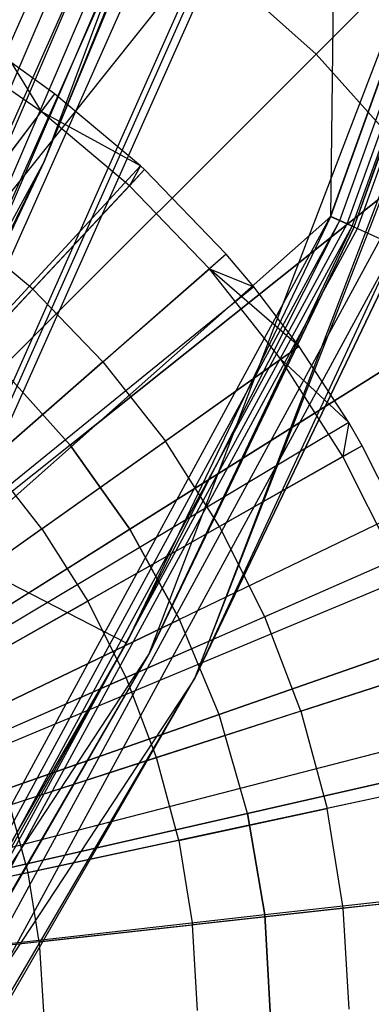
# Model space of a CAD drawing. Extents: x 0.2 to 44.2, y -21.9 to 24.
# Tile 110 of 239: x 37.4 to 38.1, y -8.6 to -6.7. Entities that reach past the tile are written whole.
import ezdxf

# ---------------------------------------------------------------- set-up
doc = ezdxf.new("R2010")
doc.units = 0
doc.header["$LTSCALE"] = 2.54
doc.layers.get('0').update_dxf_attribs({"color": 13, "linetype": 'CONTINUOUS'})

# ---------------------------------------------------------------- blocks, each defined once
blk = doc.blocks.new('GRUPUJ_2')
at = {"color": 0}
for p, q in [((33.4899, 11.3319, 18.6744), (33.3053, 11.4581, 18.6744)), ((33.4899, 11.3319, 18.6744), (33.3053, 11.4581, 18.6744)), ((33.5159, 11.3661, 18.6542), (33.432, 11.4269, 18.6542)), ((33.432, 11.4269, 18.6542), (33.4899, 11.3319, 18.6744)), ((33.432, 11.4269, 18.6542), (33.4899, 11.3319, 18.6744)), ((33.5159, 11.3661, 18.6542), (33.432, 11.4269, 18.6542)), ((33.5159, 11.3661, 18.6542), (32.4024, 9.9013, 19.2042)), ((33.5159, 11.3661, 18.6542), (32.4024, 9.9013, 19.2042)), ((33.5159, 11.3661, 18.6542), (33.4899, 11.3319, 18.6744)), ((33.5159, 11.3661, 18.6542), (33.4899, 11.3319, 18.6744)), ((33.6826, 11.2262, 18.6542), (33.5159, 11.3661, 18.6542)), ((33.6826, 11.2262, 18.6542), (33.5159, 11.3661, 18.6542)), ((33.4899, 11.3319, 18.6744), (33.3238, 11.1135, 18.7944)), ((33.4899, 11.3319, 18.6744), (33.3238, 11.1135, 18.7944)), ((33.6826, 11.2262, 18.6542), (33.4899, 11.3319, 18.6744)), ((33.6608, 11.1878, 18.6744), (33.4899, 11.3319, 18.6744)), ((33.6826, 11.2262, 18.6542), (33.4899, 11.3319, 18.6744)), ((33.6608, 11.1878, 18.6744), (33.4899, 11.3319, 18.6744)), ((33.6826, 11.2262, 18.6542), (32.4328, 9.8758, 19.2042)), ((33.6826, 11.2262, 18.6542), (32.4328, 9.8758, 19.2042)), ((33.6826, 11.2262, 18.6542), (33.6608, 11.1878, 18.6744)), ((33.6826, 11.2262, 18.6542), (33.6608, 11.1878, 18.6744)), ((33.6901, 11.2192, 18.6542), (33.6826, 11.2262, 18.6542)), ((33.6901, 11.2192, 18.6542), (33.6826, 11.2262, 18.6542)), ((33.6901, 11.2192, 18.6542), (32.4328, 9.8758, 19.2042)), ((33.6901, 11.2192, 18.6542), (32.4328, 9.8758, 19.2042)), ((33.6901, 11.2192, 18.6542), (33.6608, 11.1878, 18.6744)), ((33.6901, 11.2192, 18.6542), (33.6608, 11.1878, 18.6744)), ((33.8486, 11.0554, 18.6542), (33.6901, 11.2192, 18.6542)), ((33.8486, 11.0554, 18.6542), (33.6901, 11.2192, 18.6542)), ((33.6608, 11.1878, 18.6744), (33.4735, 10.9872, 18.7944)), ((33.6608, 11.1878, 18.6744), (33.4735, 10.9872, 18.7944)), ((33.6608, 11.1878, 18.6744), (33.8163, 11.0271, 18.6744)), ((33.6608, 11.1878, 18.6744), (33.8163, 11.0271, 18.6744)), ((33.4735, 10.9872, 18.7944), (33.3238, 11.1135, 18.7944)), ((33.4735, 10.9872, 18.7944), (33.3238, 11.1135, 18.7944)), ((33.8486, 11.0554, 18.6542), (32.463, 9.8447, 19.2042)), ((33.8486, 11.0554, 18.6542), (32.463, 9.8447, 19.2042)), ((33.8486, 11.0554, 18.6542), (33.8163, 11.0271, 18.6744)), ((33.8486, 11.0554, 18.6542), (33.8163, 11.0271, 18.6744)), ((33.902, 10.9919, 18.6542), (33.8486, 11.0554, 18.6542)), ((33.902, 10.9919, 18.6542), (33.8486, 11.0554, 18.6542)), ((33.6096, 10.8465, 18.7944), (33.8163, 11.0271, 18.6744)), ((33.6096, 10.8465, 18.7944), (33.8163, 11.0271, 18.6744)), ((33.9897, 10.8763, 18.6542), (33.8163, 11.0271, 18.6744)), ((33.8163, 11.0271, 18.6744), (33.902, 10.9919, 18.6542)), ((33.9547, 10.8515, 18.6744), (33.8163, 11.0271, 18.6744)), ((33.9547, 10.8515, 18.6744), (33.8163, 11.0271, 18.6744)), ((33.9897, 10.8763, 18.6542), (33.8163, 11.0271, 18.6744)), ((33.8163, 11.0271, 18.6744), (33.902, 10.9919, 18.6542)), ((33.902, 10.9919, 18.6542), (32.4727, 9.8331, 19.2042)), ((33.902, 10.9919, 18.6542), (32.4727, 9.8331, 19.2042)), ((33.4735, 10.9872, 18.7944), (33.273, 10.7726, 18.9061)), ((33.4735, 10.9872, 18.7944), (33.273, 10.7726, 18.9061)), ((33.6096, 10.8465, 18.7944), (33.4735, 10.9872, 18.7944)), ((33.6096, 10.8465, 18.7944), (33.4735, 10.9872, 18.7944)), ((33.9897, 10.8763, 18.6542), (33.902, 10.9919, 18.6542)), ((33.9897, 10.8763, 18.6542), (33.902, 10.9919, 18.6542)), ((33.9897, 10.8763, 18.6542), (32.4887, 9.8121, 19.2042)), ((33.9897, 10.8763, 18.6542), (32.4887, 9.8121, 19.2042)), ((33.9897, 10.8763, 18.6542), (33.9547, 10.8515, 18.6744)), ((33.9897, 10.8763, 18.6542), (33.9547, 10.8515, 18.6744)), ((34.0859, 10.7288, 18.6542), (33.9897, 10.8763, 18.6542)), ((34.0859, 10.7288, 18.6542), (33.9897, 10.8763, 18.6542)), ((33.6096, 10.8465, 18.7944), (33.3884, 10.6533, 18.9061)), ((33.6096, 10.8465, 18.7944), (33.3884, 10.6533, 18.9061)), ((33.6096, 10.8465, 18.7944), (33.7308, 10.6928, 18.7944)), ((33.6096, 10.8465, 18.7944), (33.7308, 10.6928, 18.7944)), ((33.9547, 10.8515, 18.6744), (33.7308, 10.6928, 18.7944)), ((33.9547, 10.8515, 18.6744), (33.7308, 10.6928, 18.7944)), ((34.0859, 10.7288, 18.6542), (33.9547, 10.8515, 18.6744)), ((34.0746, 10.6628, 18.6744), (33.9547, 10.8515, 18.6744)), ((34.0746, 10.6628, 18.6744), (33.9547, 10.8515, 18.6744)), ((34.0859, 10.7288, 18.6542), (33.9547, 10.8515, 18.6744)), ((34.0859, 10.7288, 18.6542), (32.5063, 9.7852, 19.2042)), ((34.0859, 10.7288, 18.6542), (32.5063, 9.7852, 19.2042)), ((34.0859, 10.7288, 18.6542), (34.0746, 10.6628, 18.6744)), ((34.0859, 10.7288, 18.6542), (34.0746, 10.6628, 18.6744)), ((34.1119, 10.684, 18.6542), (34.0859, 10.7288, 18.6542)), ((34.1119, 10.684, 18.6542), (34.0859, 10.7288, 18.6542)), ((33.4912, 10.5229, 18.9061), (33.7308, 10.6928, 18.7944)), ((33.4912, 10.5229, 18.9061), (33.7308, 10.6928, 18.7944)), ((33.8358, 10.5275, 18.7944), (33.7308, 10.6928, 18.7944)), ((33.8358, 10.5275, 18.7944), (33.7308, 10.6928, 18.7944)), ((34.1119, 10.684, 18.6542), (32.511, 9.777, 19.2042)), ((34.1119, 10.684, 18.6542), (32.511, 9.777, 19.2042)), ((34.1119, 10.684, 18.6542), (34.0746, 10.6628, 18.6744)), ((34.1119, 10.684, 18.6542), (34.0746, 10.6628, 18.6744)), ((34.2141, 10.4802, 18.6542), (34.1119, 10.684, 18.6542)), ((34.2141, 10.4802, 18.6542), (34.1119, 10.684, 18.6542)), ((33.4912, 10.5229, 18.9061), (33.3884, 10.6533, 18.9061)), ((33.4912, 10.5229, 18.9061), (33.3884, 10.6533, 18.9061)), ((34.0746, 10.6628, 18.6744), (33.8358, 10.5275, 18.7944)), ((34.0746, 10.6628, 18.6744), (33.8358, 10.5275, 18.7944)), ((34.1748, 10.463, 18.6744), (34.0746, 10.6628, 18.6744)), ((34.1748, 10.463, 18.6744), (34.0746, 10.6628, 18.6744)), ((33.4912, 10.5229, 18.9061), (33.2474, 10.35, 19.0029)), ((33.4912, 10.5229, 18.9061), (33.2474, 10.35, 19.0029)), ((33.4912, 10.5229, 18.9061), (33.5802, 10.3827, 18.9061)), ((33.4912, 10.5229, 18.9061), (33.5802, 10.3827, 18.9061)), ((33.8358, 10.5275, 18.7944), (33.5802, 10.3827, 18.9061)), ((33.8358, 10.5275, 18.7944), (33.5802, 10.3827, 18.9061)), ((33.9235, 10.3525, 18.7944), (33.8358, 10.5275, 18.7944)), ((33.9235, 10.3525, 18.7944), (33.8358, 10.5275, 18.7944)), ((34.2141, 10.4802, 18.6542), (32.5296, 9.7399, 19.2042)), ((34.2141, 10.4802, 18.6542), (32.5296, 9.7399, 19.2042)), ((34.1748, 10.463, 18.6744), (33.9235, 10.3525, 18.7944)), ((34.1748, 10.463, 18.6744), (33.9235, 10.3525, 18.7944)), ((34.2304, 10.4421, 18.6542), (32.5326, 9.7329, 19.2042)), ((34.2304, 10.4421, 18.6542), (32.5326, 9.7329, 19.2042)), ((33.3202, 10.2354, 19.0029), (33.5802, 10.3827, 18.9061)), ((33.3202, 10.2354, 19.0029), (33.5802, 10.3827, 18.9061)), ((33.6546, 10.2343, 18.9061), (33.5802, 10.3827, 18.9061)), ((33.6546, 10.2343, 18.9061), (33.5802, 10.3827, 18.9061)), ((33.9235, 10.3525, 18.7944), (33.6546, 10.2343, 18.9061)), ((33.9235, 10.3525, 18.7944), (33.6546, 10.2343, 18.9061)), ((33.9931, 10.1696, 18.7944), (33.9235, 10.3525, 18.7944)), ((33.9931, 10.1696, 18.7944), (33.9235, 10.3525, 18.7944)), ((34.2951, 10.2672, 18.6542), (32.5444, 9.7011, 19.2042)), ((34.2951, 10.2672, 18.6542), (32.5444, 9.7011, 19.2042)), ((33.9931, 10.1696, 18.7944), (34.2543, 10.254, 18.6744)), ((33.9931, 10.1696, 18.7944), (34.2543, 10.254, 18.6744)), ((33.6546, 10.2343, 18.9061), (33.381, 10.1141, 19.0029)), ((33.6546, 10.2343, 18.9061), (33.381, 10.1141, 19.0029)), ((33.7136, 10.0792, 18.9061), (33.6546, 10.2343, 18.9061)), ((33.7136, 10.0792, 18.9061), (33.6546, 10.2343, 18.9061)), ((33.9931, 10.1696, 18.7944), (33.7136, 10.0792, 18.9061)), ((33.9931, 10.1696, 18.7944), (33.7136, 10.0792, 18.9061)), ((33.9931, 10.1696, 18.7944), (34.0439, 9.9805, 18.7944)), ((33.9931, 10.1696, 18.7944), (34.0439, 9.9805, 18.7944)), ((34.3327, 10.1378, 18.6542), (32.5512, 9.6775, 19.2042)), ((34.3327, 10.1378, 18.6542), (32.5512, 9.6775, 19.2042)), ((33.7136, 10.0792, 18.9061), (33.4293, 9.9872, 19.0029)), ((33.7136, 10.0792, 18.9061), (33.4293, 9.9872, 19.0029)), ((33.7567, 9.9188, 18.9061), (33.7136, 10.0792, 18.9061)), ((33.7567, 9.9188, 18.9061), (33.7136, 10.0792, 18.9061)), ((34.3542, 10.0471, 18.6542), (32.5551, 9.661, 19.2042)), ((34.3542, 10.0471, 18.6542), (32.5551, 9.661, 19.2042)), ((34.3122, 10.0381, 18.6744), (34.0439, 9.9805, 18.7944)), ((34.3122, 10.0381, 18.6744), (34.0439, 9.9805, 18.7944)), ((33.4645, 9.8561, 19.0029), (33.4293, 9.9872, 19.0029)), ((33.4645, 9.8561, 19.0029), (33.4293, 9.9872, 19.0029)), ((33.7567, 9.9188, 18.9061), (34.0439, 9.9805, 18.7944)), ((33.7567, 9.9188, 18.9061), (34.0439, 9.9805, 18.7944)), ((34.0752, 9.7872, 18.7944), (34.0439, 9.9805, 18.7944)), ((34.0752, 9.7872, 18.7944), (34.0439, 9.9805, 18.7944)), ((33.7567, 9.9188, 18.9061), (33.4645, 9.8561, 19.0029)), ((33.7567, 9.9188, 18.9061), (33.4645, 9.8561, 19.0029)), ((33.7567, 9.9188, 18.9061), (33.7832, 9.7549, 18.9061)), ((33.7567, 9.9188, 18.9061), (33.7832, 9.7549, 18.9061)), ((33.4645, 9.8561, 19.0029), (33.1669, 9.7923, 19.0849)), ((33.4645, 9.8561, 19.0029), (33.1669, 9.7923, 19.0849)), ((33.4862, 9.7221, 19.0029), (33.4645, 9.8561, 19.0029)), ((33.4862, 9.7221, 19.0029), (33.4645, 9.8561, 19.0029)), ((34.3907, 9.8221, 18.6542), (32.5618, 9.62, 19.2042)), ((34.3907, 9.8221, 18.6542), (32.5618, 9.62, 19.2042)), ((34.348, 9.8174, 18.6744), (34.0752, 9.7872, 18.7944)), ((34.348, 9.8174, 18.6744), (34.0752, 9.7872, 18.7944)), ((34.0752, 9.7872, 18.7944), (33.7832, 9.7549, 18.9061)), ((34.0752, 9.7872, 18.7944), (33.7832, 9.7549, 18.9061)), ((34.0868, 9.5918, 18.7944), (34.0752, 9.7872, 18.7944)), ((34.0868, 9.5918, 18.7944), (34.0752, 9.7872, 18.7944)), ((33.4862, 9.7221, 19.0029), (33.7832, 9.7549, 18.9061)), ((33.4862, 9.7221, 19.0029), (33.7832, 9.7549, 18.9061)), ((33.7931, 9.5892, 18.9061), (33.7832, 9.7549, 18.9061)), ((33.7931, 9.5892, 18.9061), (33.7832, 9.7549, 18.9061)), ((33.4862, 9.7221, 19.0029), (33.1837, 9.6887, 19.0849)), ((33.4862, 9.7221, 19.0029), (33.1837, 9.6887, 19.0849)), ((33.4862, 9.7221, 19.0029), (33.4943, 9.5866, 19.0029)), ((33.4862, 9.7221, 19.0029), (33.4943, 9.5866, 19.0029))]:
    blk.add_line(p, q, dxfattribs=at)
blk = doc.blocks.new('KARO-10934_STL')
at = {"color": 0}
for p, q in [((37.6702, -7.9348, 124.285), (39.0139, -4.4205, 124.285)), ((37.6702, -7.9348, 124.285), (39.0139, -4.4205, 124.285)), ((38.0677, -7.1058, 126.1525), (39.0139, -4.4205, 124.285)), ((38.0677, -7.1058, 126.1525), (39.0139, -4.4205, 124.285)), ((39.1106, -4.4459, 124.285), (37.7592, -7.9804, 124.285)), ((39.1106, -4.4459, 124.285), (37.7592, -7.9804, 124.285)), ((38.0223, -7.0855, 126.3025), (38.9183, -4.585, 126.3025)), ((38.0223, -7.0855, 126.3025), (38.9183, -4.585, 126.3025)), ((38.0229, -7.0858, 126.2025), (38.919, -4.5852, 126.2025)), ((38.0229, -7.0858, 126.2025), (38.919, -4.5852, 126.2025)), ((38.0401, -7.0935, 126.1984), (38.9371, -4.5901, 126.1984)), ((38.0401, -7.0935, 126.1984), (38.9371, -4.5901, 126.1984)), ((38.0546, -7.1, 126.1875), (38.9524, -4.5943, 126.1875)), ((38.0546, -7.1, 126.1875), (38.9524, -4.5943, 126.1875)), ((38.0643, -7.1043, 126.1714), (38.9626, -4.5971, 126.1714)), ((38.0643, -7.1043, 126.1714), (38.9626, -4.5971, 126.1714)), ((38.0677, -7.1058, 126.1525), (38.9662, -4.5981, 126.1525)), ((38.0677, -7.1058, 126.1525), (38.9662, -4.5981, 126.1525)), ((38.0746, -7.1089, 126.291), (38.9735, -4.6001, 126.291)), ((38.0746, -7.1089, 126.291), (38.9735, -4.6001, 126.291)), ((37.7592, -7.9804, 124.285), (39.0627, -4.6245, 126.1525)), ((37.7592, -7.9804, 124.285), (39.0627, -4.6245, 126.1525)), ((38.305, -4.7331, 125.9495), (37.4673, -6.979, 124.3996)), ((38.305, -4.7331, 125.9495), (37.4673, -6.979, 124.3996)), ((38.305, -4.7331, 125.9495), (37.4673, -6.979, 125.9495)), ((38.305, -4.7331, 125.9495), (37.4673, -6.979, 125.9495)), ((37.846, -5.8, 124.2995), (37.1788, -7.3546, 124.2995)), ((37.846, -5.8, 124.2995), (37.1788, -7.3546, 124.2995)), ((37.2132, -7.3714, 124.3072), (37.8819, -5.8133, 124.3072)), ((37.2132, -7.3714, 124.3072), (37.8819, -5.8133, 124.3072)), ((37.2423, -7.3857, 124.3288), (37.9123, -5.8246, 124.3288)), ((37.2423, -7.3857, 124.3288), (37.9123, -5.8246, 124.3288)), ((37.2618, -7.3953, 124.3613), (37.9326, -5.8321, 124.3613)), ((37.2618, -7.3953, 124.3613), (37.9326, -5.8321, 124.3613)), ((37.9326, -5.8321, 124.3613), (37.4673, -6.979, 124.3996)), ((37.9326, -5.8321, 124.3613), (37.4673, -6.979, 124.3996)), ((37.4673, -6.979, 124.3996), (37.9397, -5.8347, 124.3996)), ((37.4673, -6.979, 124.3996), (37.9397, -5.8347, 124.3996)), ((37.7558, -5.9535, 125.8858), (37.0209, -7.6021, 125.8858)), ((37.7558, -5.9535, 125.8858), (37.0209, -7.6021, 125.8858)), ((37.8188, -5.9776, 125.8986), (37.0809, -7.6328, 125.8986)), ((37.8188, -5.9776, 125.8986), (37.0809, -7.6328, 125.8986)), ((37.1335, -7.6598, 125.9335), (37.874, -5.9987, 125.9335)), ((37.1335, -7.6598, 125.9335), (37.874, -5.9987, 125.9335)), ((37.1724, -7.6797, 125.9865), (37.9149, -6.0143, 125.9865)), ((37.1724, -7.6797, 125.9865), (37.9149, -6.0143, 125.9865)), ((37.2636, -7.7264, 126.1649), (38.0106, -6.0509, 126.1649)), ((37.2636, -7.7264, 126.1649), (38.0106, -6.0509, 126.1649)), ((38.0202, -6.0546, 126.1818), (37.2728, -7.7311, 126.1818)), ((38.0202, -6.0546, 126.1818), (37.2728, -7.7311, 126.1818)), ((37.2868, -7.7383, 126.1937), (38.0349, -6.0602, 126.1937)), ((37.2868, -7.7383, 126.1937), (38.0349, -6.0602, 126.1937)), ((38.0229, -7.0858, 126.2025), (38.0349, -6.0602, 126.1937)), ((38.0229, -7.0858, 126.2025), (38.0349, -6.0602, 126.1937)), ((37.4673, -6.979, 125.9495), (36.3186, -9.0828, 125.9495)), ((37.4673, -6.979, 125.9495), (36.3186, -9.0828, 125.9495)), ((37.4673, -6.979, 124.3996), (37.2618, -7.3953, 124.3613)), ((37.4673, -6.979, 124.3996), (37.2618, -7.3953, 124.3613)), ((37.4673, -6.979, 125.9495), (37.2686, -7.3986, 124.3996)), ((37.2686, -7.3986, 124.3996), (37.4673, -6.979, 124.3996)), ((37.4673, -6.979, 125.9495), (37.2686, -7.3986, 124.3996)), ((37.2686, -7.3986, 124.3996), (37.4673, -6.979, 124.3996)), ((37.4673, -6.979, 125.9495), (37.4673, -6.979, 124.3996)), ((37.4673, -6.979, 125.9495), (37.4673, -6.979, 124.3996)), ((36.7551, -9.4199, 126.3025), (38.0223, -7.0855, 126.3025)), ((36.7551, -9.4199, 126.3025), (38.0223, -7.0855, 126.3025)), ((36.7715, -9.4305, 126.1984), (38.0401, -7.0935, 126.1984)), ((36.7715, -9.4305, 126.1984), (38.0401, -7.0935, 126.1984)), ((36.7848, -9.4392, 126.1875), (38.0546, -7.1, 126.1875)), ((36.7848, -9.4392, 126.1875), (38.0546, -7.1, 126.1875)), ((38.0229, -7.0858, 126.2025), (37.2868, -7.7383, 126.1937)), ((38.0229, -7.0858, 126.2025), (37.2868, -7.7383, 126.1937)), ((37.6266, -7.9124, 126.2025), (38.0229, -7.0858, 126.2025)), ((37.6266, -7.9124, 126.2025), (38.0229, -7.0858, 126.2025)), ((37.6266, -7.9124, 126.2025), (38.0401, -7.0935, 126.1984)), ((37.6266, -7.9124, 126.2025), (38.0401, -7.0935, 126.1984)), ((38.0223, -7.0855, 126.3025), (38.0746, -7.1089, 126.291)), ((38.0223, -7.0855, 126.3025), (38.0746, -7.1089, 126.291)), ((38.0401, -7.0935, 126.1984), (38.0229, -7.0858, 126.2025)), ((38.0401, -7.0935, 126.1984), (38.0229, -7.0858, 126.2025)), ((38.0546, -7.1, 126.1875), (38.0401, -7.0935, 126.1984)), ((38.0546, -7.1, 126.1875), (38.0401, -7.0935, 126.1984)), ((38.0643, -7.1043, 126.1714), (38.0546, -7.1, 126.1875)), ((38.0643, -7.1043, 126.1714), (38.0546, -7.1, 126.1875)), ((36.7937, -9.4449, 126.1714), (38.0643, -7.1043, 126.1714)), ((36.7937, -9.4449, 126.1714), (38.0643, -7.1043, 126.1714)), ((36.8032, -9.451, 126.291), (38.0746, -7.1089, 126.291)), ((36.8032, -9.451, 126.291), (38.0746, -7.1089, 126.291)), ((37.6702, -7.9348, 126.1525), (38.0643, -7.1043, 126.1714)), ((37.6702, -7.9348, 126.1525), (38.0643, -7.1043, 126.1714)), ((37.6702, -7.9348, 126.1525), (38.0677, -7.1058, 126.1525)), ((38.0677, -7.1058, 126.1525), (37.6702, -7.9348, 124.285)), ((38.0677, -7.1058, 126.1525), (37.6702, -7.9348, 124.285)), ((37.6702, -7.9348, 126.1525), (38.0677, -7.1058, 126.1525)), ((38.0677, -7.1058, 126.1525), (38.0643, -7.1043, 126.1714)), ((38.0677, -7.1058, 126.1525), (38.0643, -7.1043, 126.1714)), ((38.0746, -7.1089, 126.291), (38.1189, -7.1287, 126.2584)), ((38.0746, -7.1089, 126.291), (38.1189, -7.1287, 126.2584)), ((36.844, -9.4774, 126.2584), (38.1189, -7.1287, 126.2584)), ((36.844, -9.4774, 126.2584), (38.1189, -7.1287, 126.2584)), ((36.8712, -9.495, 126.2098), (38.1485, -7.142, 126.2098)), ((36.8712, -9.495, 126.2098), (38.1485, -7.142, 126.2098)), ((38.1485, -7.142, 126.2098), (37.7592, -7.9804, 126.1525)), ((38.1485, -7.142, 126.2098), (37.7592, -7.9804, 126.1525)), ((37.7592, -7.9804, 126.1525), (38.1589, -7.1466, 126.1525)), ((38.1589, -7.1466, 126.1525), (37.7592, -7.9804, 124.285)), ((37.7592, -7.9804, 126.1525), (38.1589, -7.1466, 126.1525)), ((38.1589, -7.1466, 126.1525), (37.7592, -7.9804, 124.285)), ((37.6266, -7.9124, 126.2025), (37.2868, -7.7383, 126.1937)), ((37.6266, -7.9124, 126.2025), (37.2868, -7.7383, 126.1937)), ((36.7557, -9.4203, 126.2025), (37.6266, -7.9124, 126.2025)), ((36.7557, -9.4203, 126.2025), (37.6266, -7.9124, 126.2025)), ((36.7715, -9.4305, 126.1984), (37.6266, -7.9124, 126.2025)), ((36.7715, -9.4305, 126.1984), (37.6266, -7.9124, 126.2025)), ((35.6024, -11.078, 124.285), (37.6702, -7.9348, 124.285)), ((35.6024, -11.078, 126.1525), (37.6702, -7.9348, 124.285)), ((35.6024, -11.078, 124.285), (37.6702, -7.9348, 124.285)), ((35.6024, -11.078, 126.1525), (37.6702, -7.9348, 124.285)), ((36.7937, -9.4449, 126.1714), (37.6702, -7.9348, 126.1525)), ((36.7937, -9.4449, 126.1714), (37.6702, -7.9348, 126.1525)), ((36.7968, -9.4469, 126.1525), (37.6702, -7.9348, 124.285)), ((36.7968, -9.4469, 126.1525), (37.6702, -7.9348, 126.1525)), ((36.7968, -9.4469, 126.1525), (37.6702, -7.9348, 124.285)), ((36.7968, -9.4469, 126.1525), (37.6702, -7.9348, 126.1525)), ((37.6702, -7.9348, 126.1525), (37.6702, -7.9348, 124.285)), ((37.6702, -7.9348, 126.1525), (37.6702, -7.9348, 124.285)), ((37.7592, -7.9804, 124.285), (35.6795, -11.1417, 124.285)), ((37.7592, -7.9804, 124.285), (35.6795, -11.1417, 124.285)), ((36.8712, -9.495, 126.2098), (37.7592, -7.9804, 126.1525)), ((36.8712, -9.495, 126.2098), (37.7592, -7.9804, 126.1525)), ((36.8808, -9.5012, 126.1525), (37.7592, -7.9804, 126.1525)), ((36.8808, -9.5012, 126.1525), (37.7592, -7.9804, 126.1525)), ((36.8808, -9.5012, 126.1525), (37.7592, -7.9804, 124.285)), ((36.8808, -9.5012, 126.1525), (37.7592, -7.9804, 124.285)), ((37.7592, -7.9804, 126.1525), (37.7592, -7.9804, 124.285)), ((37.7592, -7.9804, 126.1525), (37.7592, -7.9804, 124.285))]:
    blk.add_line(p, q, dxfattribs=at)
blk.add_blockref('GRUPUJ_2', (3.9714, -18.2138, 12.8689), dxfattribs=at)
blk = doc.blocks.new('GRUPUJ_1')
at = {"color": 0}
for p, q in [((37.7719, 15.1696, 30.1466), (38.358, 15.7557, 29.8033)), ((37.7719, 15.1696, 30.1466), (38.358, 15.7557, 29.8033)), ((38.358, 15.7557, 15.3878), (37.7719, 15.1696, 15.0444)), ((38.358, 15.7557, 15.3878), (37.7719, 15.1696, 15.0444)), ((37.5509, 15.3671, 30.1466), (37.0135, 14.6931, 30.3949)), ((37.5509, 15.3671, 30.1466), (37.0135, 14.6931, 30.3949)), ((37.5509, 15.3671, 15.0444), (37.0135, 14.6931, 14.7961)), ((37.5509, 15.3671, 15.0444), (37.0135, 14.6931, 14.7961)), ((37.7719, 15.1696, 30.1466), (37.5509, 15.3671, 30.1466)), ((37.7719, 15.1696, 30.1466), (37.5509, 15.3671, 30.1466)), ((37.7719, 15.1696, 15.0444), (37.5509, 15.3671, 15.0444)), ((37.7719, 15.1696, 15.0444), (37.5509, 15.3671, 15.0444)), ((37.7719, 15.1696, 30.1466), (37.1623, 14.56, 30.3949)), ((37.7719, 15.1696, 30.1466), (37.1623, 14.56, 30.3949)), ((37.7719, 15.1696, 15.0444), (37.1623, 14.56, 14.7961)), ((37.7719, 15.1696, 15.0444), (37.1623, 14.56, 14.7961)), ((37.7719, 15.1696, 30.1466), (37.9693, 14.9487, 30.1466)), ((37.7719, 15.1696, 30.1466), (37.9693, 14.9487, 30.1466)), ((37.9693, 14.9487, 15.0444), (37.7719, 15.1696, 15.0444)), ((37.9693, 14.9487, 15.0444), (37.7719, 15.1696, 15.0444)), ((37.2953, 14.4112, 30.3949), (37.9693, 14.9487, 30.1466)), ((37.2953, 14.4112, 30.3949), (37.9693, 14.9487, 30.1466)), ((37.9693, 14.9487, 15.0444), (37.2953, 14.4112, 14.7961)), ((37.9693, 14.9487, 15.0444), (37.2953, 14.4112, 14.7961)), ((37.4109, 14.2484, 30.3949), (38.1408, 14.707, 30.1466)), ((37.4109, 14.2484, 30.3949), (38.1408, 14.707, 30.1466)), ((38.1408, 14.707, 15.0444), (37.4109, 14.2484, 14.7961)), ((38.1408, 14.707, 15.0444), (37.4109, 14.2484, 14.7961)), ((37.2953, 14.4112, 30.3949), (37.1623, 14.56, 30.3949)), ((37.2953, 14.4112, 30.3949), (37.1623, 14.56, 30.3949)), ((37.2953, 14.4112, 14.7961), (37.1623, 14.56, 14.7961)), ((37.2953, 14.4112, 14.7961), (37.1623, 14.56, 14.7961)), ((38.2841, 14.4477, 30.1466), (37.5074, 14.0737, 30.3949)), ((38.2841, 14.4477, 30.1466), (37.5074, 14.0737, 30.3949)), ((38.2841, 14.4477, 15.0444), (37.5074, 14.0737, 14.7961)), ((38.2841, 14.4477, 15.0444), (37.5074, 14.0737, 14.7961)), ((37.2953, 14.4112, 30.3949), (36.6038, 13.8598, 30.5452)), ((37.2953, 14.4112, 30.3949), (36.6038, 13.8598, 30.5452)), ((37.2953, 14.4112, 14.7961), (36.6038, 13.8598, 14.6458)), ((37.2953, 14.4112, 14.7961), (36.6038, 13.8598, 14.6458)), ((37.2953, 14.4112, 30.3949), (37.4109, 14.2484, 30.3949)), ((37.2953, 14.4112, 30.3949), (37.4109, 14.2484, 30.3949)), ((37.4109, 14.2484, 14.7961), (37.2953, 14.4112, 14.7961)), ((37.4109, 14.2484, 14.7961), (37.2953, 14.4112, 14.7961)), ((36.662, 13.7778, 30.5452), (37.4109, 14.2484, 30.3949)), ((36.662, 13.7778, 30.5452), (37.4109, 14.2484, 30.3949)), ((37.4109, 14.2484, 14.7961), (36.662, 13.7778, 14.6458)), ((37.4109, 14.2484, 14.7961), (36.662, 13.7778, 14.6458)), ((37.4109, 14.2484, 30.3949), (37.5074, 14.0737, 30.3949)), ((37.4109, 14.2484, 30.3949), (37.5074, 14.0737, 30.3949)), ((37.5074, 14.0737, 14.7961), (37.4109, 14.2484, 14.7961)), ((37.5074, 14.0737, 14.7961), (37.4109, 14.2484, 14.7961)), ((37.5838, 13.8892, 30.3949), (38.3975, 14.174, 30.1466)), ((38.3975, 14.174, 15.0444), (37.5838, 13.8892, 14.7961)), ((37.5838, 13.8892, 30.3949), (38.3975, 14.174, 30.1466)), ((38.3975, 14.174, 15.0444), (37.5838, 13.8892, 14.7961)), ((36.7106, 13.6899, 30.5452), (37.5074, 14.0737, 30.3949)), ((36.7106, 13.6899, 30.5452), (37.5074, 14.0737, 30.3949)), ((37.5074, 14.0737, 14.7961), (36.7106, 13.6899, 14.6458)), ((37.5074, 14.0737, 14.7961), (36.7106, 13.6899, 14.6458)), ((37.5838, 13.8892, 30.3949), (37.5074, 14.0737, 30.3949)), ((37.5838, 13.8892, 30.3949), (37.5074, 14.0737, 30.3949)), ((37.5838, 13.8892, 14.7961), (37.5074, 14.0737, 14.7961)), ((37.5838, 13.8892, 14.7961), (37.5074, 14.0737, 14.7961)), ((37.5838, 13.8892, 14.7961), (36.749, 13.5971, 14.6458)), ((36.749, 13.5971, 30.5452), (37.5838, 13.8892, 30.3949)), ((36.749, 13.5971, 30.5452), (37.5838, 13.8892, 30.3949)), ((37.5838, 13.8892, 14.7961), (36.749, 13.5971, 14.6458)), ((37.6391, 13.6974, 30.3949), (37.5838, 13.8892, 30.3949)), ((37.6391, 13.6974, 14.7961), (37.5838, 13.8892, 14.7961)), ((37.6391, 13.6974, 30.3949), (37.5838, 13.8892, 30.3949)), ((37.6391, 13.6974, 14.7961), (37.5838, 13.8892, 14.7961)), ((38.4795, 13.8892, 30.1466), (37.6391, 13.6974, 30.3949)), ((37.6391, 13.6974, 14.7961), (38.4795, 13.8892, 15.0444)), ((38.4795, 13.8892, 30.1466), (37.6391, 13.6974, 30.3949)), ((37.6391, 13.6974, 14.7961), (38.4795, 13.8892, 15.0444)), ((36.7768, 13.5006, 14.6458), (37.6391, 13.6974, 14.7961)), ((37.6391, 13.6974, 30.3949), (36.7768, 13.5006, 30.5452)), ((37.6391, 13.6974, 30.3949), (36.7768, 13.5006, 30.5452)), ((36.7768, 13.5006, 14.6458), (37.6391, 13.6974, 14.7961)), ((37.6725, 13.5006, 30.3949), (37.6391, 13.6974, 30.3949)), ((37.6725, 13.5006, 30.3949), (37.6391, 13.6974, 30.3949)), ((37.6391, 13.6974, 14.7961), (37.6725, 13.5006, 14.7961)), ((37.6391, 13.6974, 14.7961), (37.6725, 13.5006, 14.7961)), ((38.5292, 13.5971, 30.1466), (37.6725, 13.5006, 30.3949)), ((38.5292, 13.5971, 30.1466), (37.6725, 13.5006, 30.3949)), ((38.5292, 13.5971, 15.0444), (37.6725, 13.5006, 14.7961)), ((38.5292, 13.5971, 15.0444), (37.6725, 13.5006, 14.7961)), ((37.6725, 13.5006, 30.3949), (36.7936, 13.4016, 30.5452)), ((37.6725, 13.5006, 30.3949), (36.7936, 13.4016, 30.5452)), ((37.6725, 13.5006, 14.7961), (36.7936, 13.4016, 14.6458)), ((37.6725, 13.5006, 14.7961), (36.7936, 13.4016, 14.6458)), ((37.6837, 13.3013, 30.3949), (37.6725, 13.5006, 30.3949)), ((37.6837, 13.3013, 30.3949), (37.6725, 13.5006, 30.3949)), ((37.6725, 13.5006, 14.7961), (37.6837, 13.3013, 14.7961)), ((37.6725, 13.5006, 14.7961), (37.6837, 13.3013, 14.7961))]:
    blk.add_line(p, q, dxfattribs=at)
blk = doc.blocks.new('GRUPUJ_3')
at = {"color": 0}
for name, p in [('GRUPUJ_1', (0, 0)), ('KARO-10934_STL', (-0.2222, 21.9402, -1.2505))]:
    blk.add_blockref(name, p, dxfattribs=at)

msp = doc.modelspace()

# ---------------------------------------------------------------- block references
at = {"color": 0}
msp.add_blockref('GRUPUJ_3', (0.2222, -21.9402, 1.2505), dxfattribs=at)

doc.saveas('drawing.dxf')
